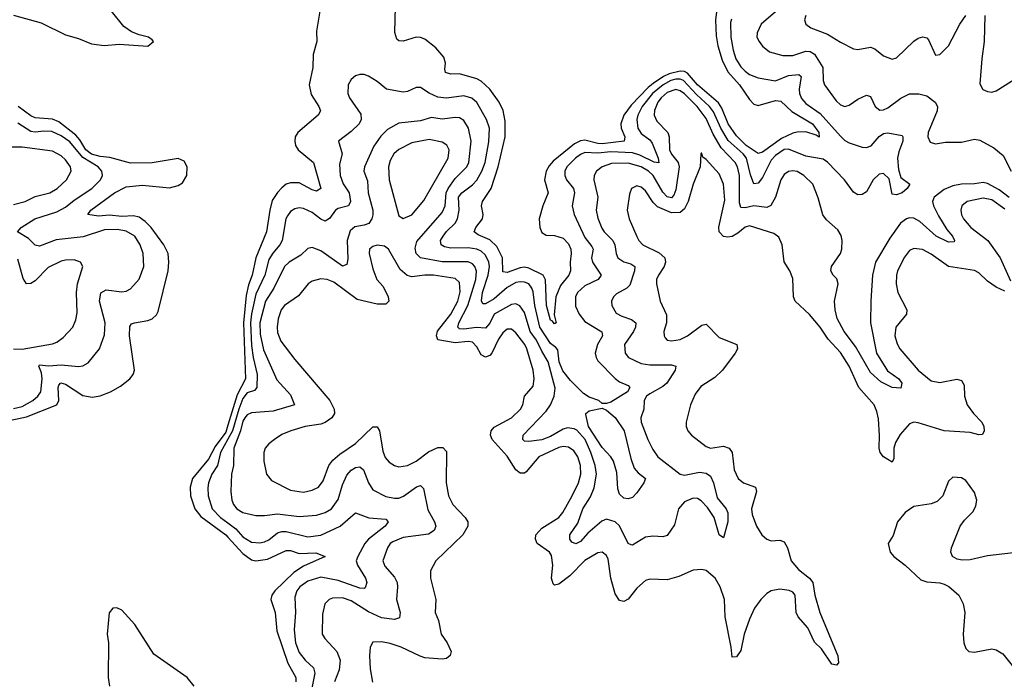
# Model space of a CAD drawing. Header units: inches. Extents: x 1954678 to 2060271, y 904822 to 1016299.
# Tile 163 of 256: x 1969038 to 1973587, y 972762 to 975811. Entities that reach past the tile are written whole.
import ezdxf

# ---------------------------------------------------------------- set-up
doc = ezdxf.new("R2010")
doc.units = ezdxf.units.IN
doc.header["$MEASUREMENT"] = 0
doc.layers.add('B9967', color=7, linetype='Continuous')
doc.layers.add('B9977', color=7, linetype='Continuous')

msp = doc.modelspace()

# ---------------------------------------------------------------- linework, layer by layer
at = {"layer": 'B9967', "color": 5}
for points, elevation in [([(1969010, 975831.3), (1969136.8, 975796.8), (1969250, 975740.2), (1969310, 975723.8), (1969370, 975698.8), (1969428.7, 975691.3), (1969497.3, 975697.3), (1969630, 975688.7), (1969656, 975710), (1969650, 975717.2), (1969634, 975730), (1969590, 975740.5), (1969555.3, 975755.3), (1969519.3, 975779.3), (1969462.2, 975850)], 420), ([(1968990, 973957.8), (1969070, 973974.7), (1969209.2, 974030), (1969218.6, 974050), (1969215.8, 974110), (1969218.8, 974121.2), (1969228.4, 974131.6), (1969250, 974125.4), (1969330, 974074), (1969373.3, 974066.7), (1969410, 974072.2), (1969458, 974090), (1969503.9, 974116.1), (1969547.8, 974150), (1969562.6, 974170), (1969568.6, 974191.4), (1969544.9, 974350), (1969546.8, 974393.2), (1969555.5, 974404.5), (1969569.3, 974410), (1969630, 974420.2), (1969650, 974428.2), (1969670, 974446), (1969678.8, 974461.2), (1969724.3, 974650), (1969727.8, 974690), (1969723.8, 974730), (1969704.9, 974770), (1969645.3, 974850), (1969618.4, 974878.4), (1969590, 974898.1), (1969564.4, 974904.4), (1969510, 974901.8), (1969453.1, 974906.9), (1969403, 974903), (1969352.7, 974910), (1969366.9, 974930), (1969475.7, 975010), (1969530, 975038), (1969605.4, 975045.4), (1969730, 975033.9), (1969770, 975043.8), (1969790, 975057.3), (1969809.8, 975090), (1969812.5, 975130), (1969797.6, 975157.6), (1969770, 975169.1), (1969650.6, 975149.4), (1969550, 975147.7), (1969454.4, 975174.4), (1969410, 975178.9), (1969370, 975189.8), (1969343.1, 975210), (1969316.2, 975256.2), (1969297.8, 975277.8), (1969218.9, 975338.9), (1969190, 975351.5), (1969110, 975356.6), (1969090, 975366.4), (1969031.8, 975410)], 420), ([(1969010, 974013.5), (1969050, 974022.4), (1969098.7, 974050), (1969121.8, 974070), (1969135.9, 974090), (1969142, 974150), (1969138.7, 974178.7), (1969126.6, 974210), (1969130, 974214.9), (1969171.2, 974211.2), (1969230, 974215.7), (1969310, 974207.2), (1969330, 974211.1), (1969354.8, 974225.2), (1969406.3, 974290), (1969430, 974354.8), (1969432.5, 974410), (1969407.2, 974510), (1969412.5, 974547.5), (1969437.2, 974562.8), (1969510, 974553.4), (1969530, 974555.9), (1969550, 974566.9), (1969590, 974611.6), (1969612.3, 974670), (1969608.1, 974730), (1969595, 974770), (1969569.5, 974809.5), (1969530, 974833.2), (1969490, 974841.5), (1969430, 974839.9), (1969332.3, 974807.7), (1969206.1, 974793.9), (1969130, 974764.2), (1969110, 974769), (1969078.9, 974798.9), (1969027.6, 974830), (1969044.4, 974850), (1969107.6, 974890), (1969210, 974923.3), (1969250, 974944), (1969290, 974977), (1969371.8, 975030), (1969411.2, 975070), (1969420.6, 975090), (1969418.3, 975110), (1969400.8, 975130), (1969330, 975174), (1969270, 975246.4), (1969230, 975273.7), (1969186, 975294), (1969150, 975296.1), (1969110, 975290.9), (1969090, 975294.6), (1969030, 975332.8)], 440), ([(1969010, 974956.6), (1969063, 974970), (1969110, 974993.3), (1969177.7, 975010), (1969210.8, 975030), (1969255.1, 975070), (1969276.8, 975110), (1969273, 975130), (1969250, 975162.8), (1969230, 975181.5), (1969190, 975202.5), (1969050, 975222.1), (1968998, 975222)], 460), ([(1969010, 974290.1), (1969050, 974287.5), (1969190, 974312.5), (1969210, 974320.8), (1969238.5, 974341.5), (1969283.5, 974390), (1969297, 974423), (1969303.7, 974456.3), (1969301, 974550), (1969305.4, 974590), (1969329.7, 974669.7), (1969319.5, 974690), (1969290, 974700.7), (1969250, 974699.5), (1969230, 974694.2), (1969170, 974665.2), (1969110, 974603.4), (1969090, 974591.4), (1969070, 974589.8), (1969054.1, 974614.1), (1969030, 974703.5)], 460), ([(1970000, 973937.2), (1969990, 973904.7), (1969941.5, 973838.5), (1969910, 973779), (1969836, 973690), (1969825.2, 973650), (1969827.4, 973610), (1969847.8, 973550), (1969874.6, 973514.6), (1969990, 973430), (1970000, 973419.2)], 420), ([(1970000, 973872.2), (1969965.6, 973810), (1969952.1, 973750), (1969925.6, 973710), (1969910.6, 973670), (1969907.2, 973647.2), (1969909.6, 973610), (1969927.5, 973550), (1969966.8, 973510), (1970000, 973484.8)], 440), ([(1969843.9, 972730), (1969811.7, 972770), (1969657.4, 972877.4), (1969570, 973014.8), (1969510, 973080.9), (1969487.8, 973092.2), (1969469.3, 973090.7), (1969451.3, 973068.7), (1969442.7, 972970), (1969448.1, 972930), (1969447.6, 972770), (1969453.1, 972730)], 420)]:
    msp.add_lwpolyline(points, dxfattribs=dict(at, elevation=elevation))
at = {"layer": 'B9977', "color": 5}
for points, elevation in [([(1972260.4, 975870), (1972252.6, 975810), (1972256.4, 975736.4), (1972264.4, 975690), (1972283.6, 975623.6), (1972309.6, 975569.6), (1972364.5, 975510), (1972410, 975441.7), (1972430, 975420.4), (1972450, 975414.6), (1972530, 975437.2), (1972554.6, 975434.6), (1972606.4, 975386.4), (1972700.8, 975330), (1972730.6, 975290), (1972731.7, 975268.3), (1972717.6, 975277.6), (1972670, 975292.3), (1972631, 975291), (1972610, 975285.6), (1972558.1, 975261.9), (1972470, 975198.7), (1972450, 975191.6), (1972394.8, 975230), (1972350, 975273.3), (1972311.1, 975330), (1972282.5, 975402.5), (1972266.8, 975426.8), (1972170, 975509.4), (1972123.9, 975563.9), (1972110, 975571.4), (1972090, 975573.1), (1972039.7, 975560.3), (1972012.4, 975547.6), (1971964.6, 975515.4), (1971942.1, 975497.9), (1971864.1, 975415.9), (1971829.7, 975370), (1971816, 975330), (1971817.2, 975310), (1971833.7, 975270), (1971831.1, 975250), (1971730, 975237.1), (1971710, 975237.9), (1971650, 975253.7), (1971629.3, 975250.7), (1971602.3, 975237.7), (1971503, 975157), (1971484.2, 975135.8), (1971470.4, 975110), (1971463.2, 975070), (1971479.8, 975010), (1971455.4, 974950), (1971438, 974890), (1971441, 974850), (1971450, 974827.4), (1971470, 974815.2), (1971510, 974814), (1971550, 974800.2), (1971574.2, 974774.2), (1971584.3, 974750), (1971586.8, 974730), (1971581.8, 974690), (1971583.1, 974650), (1971575.1, 974630), (1971537.3, 974582.7), (1971516.1, 974530), (1971507.2, 974447.2), (1971516.5, 974410), (1971510, 974404.4), (1971498.8, 974418.8), (1971490, 974422.6), (1971471.6, 974490), (1971468.2, 974608.2), (1971456.5, 974630), (1971390, 974661.9), (1971370, 974666.3), (1971350, 974664.3), (1971290, 974642.5), (1971270, 974646), (1971268.9, 974710), (1971243, 974763), (1971210, 974793.9), (1971156, 974816), (1971138.2, 974830), (1971146.1, 974850), (1971176.2, 974890), (1971179.6, 974910), (1971172.1, 974950), (1971177.3, 974970), (1971216.8, 975030), (1971248.6, 975130), (1971280.7, 975270), (1971281.1, 975341.1), (1971271.4, 975391.4), (1971253.3, 975430), (1971210, 975489.9), (1971170, 975526), (1971150, 975537.7), (1971070, 975560.2), (1971030, 975559), (1971006, 975566), (1971002.3, 975582.3), (1971005.7, 975610), (1970998.1, 975638.1), (1970960.4, 975680.4), (1970910, 975720.2), (1970890, 975728.7), (1970870, 975730.5), (1970810, 975712), (1970790, 975713.3), (1970781.4, 975721.4), (1970770.9, 975750.9), (1970775.1, 975870)], 420), ([(1970425.6, 975850), (1970410, 975758), (1970411, 975710), (1970394.3, 975650), (1970392.7, 975590), (1970375.3, 975510), (1970384.9, 975464.9), (1970420.6, 975410), (1970428.1, 975390), (1970417.3, 975370), (1970323.2, 975290), (1970311.8, 975270), (1970309.4, 975250), (1970312.5, 975230), (1970324.6, 975210), (1970395.4, 975150), (1970430.1, 975029.9), (1970410, 975018.5), (1970390, 975023.8), (1970330, 975056.3), (1970290, 975057.3), (1970270, 975049.9), (1970250, 975033.6), (1970228.7, 975011.3), (1970205.1, 974975), (1970193.6, 974930), (1970178.9, 974830), (1970129.5, 974710.4), (1970112.5, 974630), (1970095.2, 974584.8), (1970083.9, 974536.1), (1970072.7, 974410), (1970081.2, 974150), (1970042.9, 974077.1), (1970000, 973937.2)], 420), ([(1972326.5, 975813.5), (1972321.8, 975798.2), (1972324, 975730), (1972334.5, 975670), (1972346.6, 975630), (1972370, 975592.7), (1972390, 975573.6), (1972410, 975558.1), (1972450, 975541.5), (1972530, 975528.4), (1972590, 975552.4), (1972638, 975558), (1972648.6, 975548.6), (1972639.3, 975490), (1972641, 975470), (1972650, 975446), (1972670, 975423.6), (1972737, 975377), (1972830, 975273), (1972850, 975252.7), (1972870, 975241), (1972930, 975221.3), (1972950, 975219.8), (1972972.8, 975227.2), (1973009.4, 975270.6), (1973030, 975284.7), (1973050, 975288.4), (1973115.4, 975275.4), (1973119, 975270), (1973117.9, 975250), (1973099.9, 975200.1), (1973094.6, 975170), (1973098.7, 975118.7), (1973110, 975081.7), (1973150.3, 975050), (1973138.5, 975030), (1973114.9, 975010), (1973090, 975001.4), (1973070, 975003.7), (1973055.6, 975075.6), (1973030, 975100.5), (1973010, 975097.1), (1972981.5, 975070), (1972950, 975014.5), (1972930, 975003.2), (1972910, 975001.5), (1972890, 975013.7), (1972848.8, 975070), (1972770, 975152.5), (1972750, 975166), (1972670, 975180.1), (1972590, 975211.9), (1972570, 975210.5), (1972530, 975183.8), (1972510, 975161.2), (1972470, 975081.4), (1972450, 975055.4), (1972430, 975051.9), (1972414.4, 975094.4), (1972396.8, 975170), (1972381, 975190), (1972311.7, 975251.7), (1972277.1, 975310), (1972244.6, 975384.6), (1972225.8, 975410), (1972165.2, 975465.2), (1972104.9, 975530), (1972090, 975536.3), (1972070, 975536.1), (1972047.1, 975530), (1972011.4, 975510), (1971962.2, 975470), (1971914.6, 975410), (1971894.5, 975370), (1971889.7, 975349.7), (1971893.8, 975310), (1971910, 975284.4), (1971950, 975255.3), (1971960.7, 975240.7), (1971988.8, 975170), (1971991.1, 975148.9), (1971970, 975152.4), (1971904, 975184), (1971870, 975194.7), (1971770, 975200), (1971710, 975193.1), (1971650, 975196.3), (1971630, 975188.2), (1971605.9, 975170), (1971566.8, 975130), (1971557.1, 975110), (1971556.4, 975090), (1971564.6, 975070), (1971596.4, 975030), (1971602.2, 975010), (1971590.1, 974950), (1971600.1, 974910), (1971650, 974803.5), (1971682.1, 974762.1), (1971687.3, 974750), (1971680.9, 974710), (1971684.1, 974690), (1971725.6, 974630), (1971710.3, 974610), (1971650, 974580.7), (1971615.3, 974550), (1971606.5, 974530), (1971607, 974487), (1971622.6, 974450), (1971650, 974415.5), (1971727.4, 974367.4), (1971731.5, 974350), (1971707.4, 974310), (1971696.9, 974270), (1971701, 974250), (1971710, 974234.2), (1971790, 974152.6), (1971810, 974137.5), (1971850, 974120.3), (1971857.6, 974110), (1971847.1, 974090), (1971770, 974042.9), (1971750, 974036.8), (1971730, 974037.4), (1971713.5, 974050), (1971670, 974066.2), (1971643.1, 974083.1), (1971583.7, 974143.7), (1971548.1, 974188.1), (1971530.7, 974230), (1971524.5, 974284.5), (1971515.8, 974295.8), (1971490, 974313.7), (1971440.8, 974390), (1971418.3, 974490), (1971410, 974552.4), (1971404.4, 974570), (1971390, 974589.3), (1971370, 974598), (1971350, 974599.7), (1971330, 974595.4), (1971290, 974572.3), (1971230, 974520.3), (1971190, 974496.9), (1971178, 974498), (1971171.2, 974511.2), (1971177.1, 974550), (1971202.2, 974630), (1971209.6, 974669.6), (1971205.3, 974690), (1971190, 974722.4), (1971170, 974740.7), (1971150, 974750.3), (1971110, 974755.6), (1971030, 974754.6), (1971001.2, 974761.2), (1970985, 974770), (1970983, 974790), (1970994.6, 974810), (1971010, 974831.3), (1971049.9, 974870), (1971060.9, 974890), (1971069.3, 974930), (1971065.4, 974990), (1971080.7, 975010), (1971130, 975047), (1971150, 975069.5), (1971173.5, 975110), (1971188.9, 975150), (1971206, 975246), (1971209.5, 975310), (1971194.7, 975350), (1971150, 975427.6), (1971127.6, 975447.6), (1971090, 975459), (1971010, 975448.8), (1970970, 975452.9), (1970930.8, 975470.8), (1970890, 975497.3), (1970870, 975498), (1970830, 975478.4), (1970810, 975476.2), (1970733.2, 975490), (1970690, 975524.8), (1970650, 975549.8), (1970630, 975557.3), (1970610, 975557.3), (1970590, 975551), (1970570, 975533.7), (1970556.5, 975510), (1970553.7, 975470), (1970561.4, 975450), (1970613.7, 975373.7), (1970616.3, 975350), (1970606.5, 975330), (1970570, 975294.2), (1970511.5, 975250), (1970527.7, 975190), (1970516.6, 975143.4), (1970518.4, 975090), (1970532.5, 975052.5), (1970560.7, 975010), (1970567.3, 974970), (1970556.9, 974950), (1970510, 974938.6), (1970497.6, 974930), (1970470, 974892.4), (1970450, 974879.3), (1970430, 974888), (1970390, 974919.8), (1970350, 974937.6), (1970330, 974941.4), (1970310, 974936.5), (1970290, 974924.1), (1970275.2, 974904.8), (1970268.5, 974890), (1970250.6, 974790), (1970240.4, 974770), (1970207.7, 974732.3), (1970190, 974702.6), (1970170.7, 974630), (1970130, 974542.4), (1970109, 974451), (1970104.4, 974410), (1970110, 974305.5), (1970117, 974250), (1970134.8, 974170), (1970133.8, 974110), (1970122.8, 974097.2), (1970090, 974085.6), (1970070, 974059.4), (1970050, 974010.8), (1970020.9, 973910), (1970000, 973872.2)], 440), ([(1972530, 975847.3), (1972463.5, 975790), (1972445.6, 975750), (1972444.7, 975730), (1972455.2, 975710), (1972470, 975689.1), (1972502.5, 975662.5), (1972564.8, 975644.8), (1972610, 975644.7), (1972670, 975664.9), (1972690, 975664.5), (1972710, 975652.1), (1972749.5, 975590), (1972750.2, 975530), (1972756.9, 975510), (1972810, 975435.2), (1972830, 975417.6), (1972850, 975409.3), (1972870, 975415), (1972910, 975442.9), (1972950, 975462.4), (1972970, 975455.3), (1972990.2, 975410.2), (1973012.8, 975392.7), (1973030, 975394), (1973050, 975403.5), (1973110, 975447.6), (1973150, 975467.6), (1973191.9, 975468.1), (1973230, 975458.4), (1973267.6, 975430), (1973278.6, 975410), (1973277.4, 975390), (1973236.3, 975290), (1973234.7, 975270), (1973244.7, 975244.7), (1973270, 975237.6), (1973315.7, 975244.3), (1973390, 975245.3), (1973450, 975258.5), (1973474.6, 975254.6), (1973538.9, 975218.9), (1973582.8, 975182.7), (1973618.8, 975110)], 460), ([(1972671.1, 975830), (1972664.7, 975810), (1972670.4, 975790), (1972693.7, 975773.7), (1972770, 975744.2), (1972830, 975706.2), (1972890, 975676.1), (1972910, 975672.6), (1972970, 975683.2), (1972990, 975675.4), (1973030, 975643.5), (1973070, 975628.3), (1973090, 975635), (1973170, 975711.8), (1973190, 975725.6), (1973211.8, 975731.8), (1973230, 975726.5), (1973237.2, 975717.2), (1973270, 975647.2), (1973290, 975650.2), (1973329, 975690), (1973381.4, 975790), (1973410, 975830.2)], 480), ([(1973497.4, 975830), (1973495.1, 975710), (1973483, 975630), (1973474.9, 975514.9), (1973488.2, 975488.2), (1973510, 975478.9), (1973530, 975476.5), (1973550, 975481.3), (1973650, 975544.6)], 480), ([(1973610, 974988.4), (1973563.6, 975023.6), (1973510, 975054), (1973490, 975058.7), (1973450, 975051.4), (1973390, 975050.7), (1973350, 975042.4), (1973310, 975025.7), (1973263, 974990), (1973255.3, 974970), (1973259.8, 974950), (1973283.8, 974903.8), (1973321.4, 974841.4), (1973347.9, 974810), (1973357.4, 974790), (1973355.3, 974784.7), (1973330, 974782), (1973273.1, 974810), (1973197.9, 974877.9), (1973170, 974893.6), (1973150, 974894.9), (1973134.9, 974890), (1973107.2, 974870), (1973058.7, 974801.3), (1972993.1, 974690), (1972978.2, 974630), (1972970.9, 974510.9), (1972968.5, 974410), (1972997.1, 974270), (1973047.8, 974187.8), (1973100.3, 974150), (1973114.5, 974130), (1973110, 974107.6), (1973070, 974111), (1973017.1, 974137.1), (1972970, 974179.8), (1972900.3, 974300.3), (1972847, 974370), (1972815, 974430), (1972805.3, 974470), (1972802.3, 974510), (1972820.6, 974590), (1972813.2, 974613.2), (1972796.9, 974630), (1972785.6, 974650), (1972789.8, 974670), (1972831.4, 974730), (1972837.5, 974750), (1972839, 974790), (1972833.6, 974813.6), (1972818.9, 974838.9), (1972765.2, 974885.2), (1972749.1, 974909.1), (1972726.9, 974986.9), (1972703.1, 975050), (1972661.6, 975090), (1972630, 975108.6), (1972610, 975112.3), (1972590, 975109), (1972570, 975094.6), (1972555, 975070), (1972530.1, 974990), (1972508.3, 974951.7), (1972490, 974942.5), (1972430, 974951.1), (1972390, 974941.1), (1972370, 974942.2), (1972364.3, 974964.3), (1972363.5, 975090), (1972354.3, 975130), (1972344.1, 975150), (1972279.1, 975219.1), (1972242.2, 975282.2), (1972210, 975354.8), (1972167.7, 975410), (1972110, 975467.5), (1972090, 975481.6), (1972070, 975488.1), (1972030, 975474.6), (1972001.4, 975450), (1971986.2, 975430), (1971970.7, 975390.7), (1971969.7, 975370), (1971981.5, 975341.5), (1972032.8, 975290), (1972038.4, 975270), (1972041.3, 975210), (1972050, 975189.5), (1972079.9, 975150), (1972086, 975130), (1972070, 975023.6), (1972060.9, 974999.1), (1972050, 974987.7), (1972030, 974991.4), (1972010, 975012.8), (1971964.8, 975090), (1971944, 975110), (1971910, 975131.3), (1971850, 975147.7), (1971773.2, 975146.8), (1971729.3, 975130), (1971703.7, 975110), (1971692.2, 975090), (1971690.8, 975070), (1971708.8, 974990), (1971702, 974930), (1971710, 974894), (1971727.6, 974847.6), (1971738.2, 974830), (1971778.1, 974790), (1971788.5, 974770), (1971794.5, 974730), (1971802.5, 974710), (1971830, 974691.9), (1971862.5, 974682.5), (1971880.6, 974670), (1971879, 974650), (1971856.9, 974583.1), (1971843.8, 974570), (1971796.3, 974543.7), (1971781.1, 974530), (1971772.6, 974510), (1971773.7, 974490), (1971794.5, 974454.5), (1971819.8, 974439.8), (1971865.5, 974425.5), (1971885, 974410), (1971883.5, 974390), (1971874.6, 974370), (1971832.7, 974310), (1971835.2, 974270), (1971851.4, 974250), (1971910, 974222.3), (1971950, 974214.7), (1972050, 974215.3), (1972070.4, 974210), (1972067.1, 974190), (1972028.6, 974130), (1972010, 974114.9), (1971950, 974081.7), (1971935, 974070), (1971922.8, 974050), (1971922.7, 974010), (1971908.8, 973970), (1971908.9, 973950), (1971941.2, 973870), (1971963.3, 973823.3), (1971987.3, 973790), (1972090, 973710.1), (1972110, 973705.9), (1972179.3, 973719.3), (1972210, 973714.5), (1972230, 973700.2), (1972243.9, 973670), (1972261.4, 973601.4), (1972301.7, 973550), (1972310, 973530.7), (1972310, 973489), (1972290, 973415.3), (1972270, 973429.3), (1972247.4, 973510), (1972216.1, 973556.1), (1972187, 973587), (1972170, 973597.1), (1972150, 973599.5), (1972110, 973581.5), (1972081.6, 973550), (1972063.9, 973476.1), (1972030, 973427.1), (1972010, 973420.4), (1971962.9, 973422.9), (1971930, 973419.5), (1971870, 973382.3), (1971863.5, 973383.5), (1971850, 973389.6), (1971810, 973471.1), (1971788.8, 973490), (1971750, 973501.5), (1971727.4, 973492.6), (1971663.2, 973436.8), (1971630, 973399.4), (1971608.4, 973388.4), (1971590, 973395.4), (1971579.8, 973410), (1971580.3, 973430), (1971616.6, 973483.4), (1971640.8, 973550), (1971674.8, 973605.2), (1971692.9, 973647.1), (1971703.7, 973710), (1971697.5, 973750), (1971677.7, 973810), (1971650.2, 973870), (1971613.1, 973913.1), (1971599.9, 973919.9), (1971570, 973923.7), (1971550, 973917.9), (1971490, 973884.8), (1971450, 973868.6), (1971390, 973861.2), (1971370, 973863.1), (1971362.2, 973870), (1971364.1, 973890), (1971470, 974001), (1971490.5, 974030), (1971508.4, 974070), (1971512, 974108), (1971480.4, 974230), (1971450, 974279.3), (1971426.7, 974330), (1971396.1, 974370), (1971370, 974456.8), (1971348.6, 974488.6), (1971330, 974497.4), (1971310, 974494.1), (1971231.1, 974448.9), (1971210, 974407.3), (1971190, 974384.6), (1971148.6, 974388.6), (1971090, 974379.9), (1971070, 974381.9), (1971062.8, 974390), (1971066.8, 974410), (1971108.9, 974490), (1971145.5, 974610), (1971148.9, 974648.9), (1971140.8, 974670), (1971130, 974682.5), (1971110, 974691.9), (1970990, 974692.1), (1970890, 974709.6), (1970869.5, 974730), (1970865.5, 974754.5), (1970873.8, 974786.2), (1970990, 974920.1), (1971003.4, 974950), (1971009.3, 975010), (1971018.3, 975030), (1971050, 975076.2), (1971103.7, 975130), (1971114.2, 975150), (1971123.7, 975250), (1971111.8, 975310), (1971090, 975344.5), (1971070, 975356.4), (1971050, 975358.3), (1970990, 975351.2), (1970941.6, 975358.4), (1970890, 975342.7), (1970790, 975333.2), (1970737, 975303), (1970706.9, 975273.1), (1970674.1, 975225.9), (1970631.9, 975130), (1970628.2, 975110), (1970645.2, 975065.2), (1970648.9, 975010), (1970670.4, 974930.4), (1970670.5, 974909.5), (1970665.1, 974890), (1970650.8, 974869.2), (1970630, 974860.9), (1970586.8, 974853.1), (1970564.7, 974835.3), (1970551.6, 974790), (1970554.6, 974705.4), (1970550, 974679.7), (1970530, 974671.7), (1970430, 974742.5), (1970390, 974758), (1970370, 974753.5), (1970337.7, 974722.3), (1970283, 974690), (1970261.5, 974670), (1970213.2, 974570), (1970174.7, 974510), (1970147.7, 974410), (1970150, 974357.1), (1970164.6, 974284.6), (1970226.2, 974146.2), (1970290, 974077.2), (1970308.4, 974030), (1970210, 974000.9), (1970110, 973994.1), (1970090, 973984.1), (1970079.1, 973970), (1970070, 973954.8), (1970058.6, 973910), (1970027.3, 973830), (1970025.8, 973750), (1970017.6, 973710), (1970014.4, 973630), (1970019, 973590), (1970026.8, 973570), (1970042, 973550), (1970070, 973532.7), (1970130, 973519.4), (1970170, 973518.8), (1970230, 973526.2), (1970330, 973514.8), (1970410, 973520.7), (1970450, 973532.7), (1970479.5, 973550), (1970510, 973593.4), (1970530, 973661.3), (1970550, 973704.7), (1970570, 973728), (1970590, 973740.1), (1970610, 973744.1), (1970626.2, 973730), (1970650.1, 973670), (1970670, 973636.9), (1970730, 973607), (1970770, 973599), (1970790, 973599.8), (1970812.2, 973607.8), (1970871.2, 973651.2), (1970890, 973658), (1970903.7, 973643.7), (1970924.5, 973544.5), (1970955.4, 973490), (1970961.1, 973470), (1970953.8, 973450), (1970926.9, 973433.1), (1970810, 973417.8), (1970762.4, 973397.7), (1970750.1, 973389.9), (1970738.2, 973370), (1970716.6, 973310), (1970724.9, 973284.9), (1970770, 973234.2), (1970781.6, 973210), (1970784.2, 973190), (1970779.5, 973130), (1970795.5, 973070), (1970793.5, 973046.5), (1970770, 973037.5), (1970710, 973046.3), (1970650, 973073.8), (1970570, 973124.1), (1970530, 973137.8), (1970483.5, 973136.5), (1970467.8, 973130), (1970448.4, 973110), (1970436.7, 973063.3), (1970436.1, 972970), (1970448.6, 972950), (1970502.8, 972890), (1970518.2, 972850), (1970514.9, 972805.1), (1970492.5, 972750)], 460), ([(1973590, 974555.5), (1973550, 974573.9), (1973510, 974602.9), (1973470, 974640.4), (1973450, 974651.2), (1973330, 974669.5), (1973250, 974727.3), (1973210, 974749.2), (1973170, 974752.8), (1973150, 974743.5), (1973126.6, 974713.4), (1973094.2, 974650), (1973088.8, 974630), (1973088.2, 974590), (1973095.6, 974550), (1973137.7, 974470), (1973135, 974450), (1973086.9, 974390), (1973082, 974350), (1973091.9, 974311.9), (1973105.5, 974290), (1973190.1, 974190), (1973250, 974141.3), (1973290, 974133.4), (1973368.8, 974148.8), (1973390, 974142.6), (1973401.9, 974121.9), (1973403.4, 974070), (1973416.1, 974030), (1973444.6, 973990), (1973483.8, 973950), (1973493.6, 973930), (1973495.1, 973910), (1973486.6, 973893.4), (1973470, 973891.9), (1973430, 973903), (1973309.9, 973909.9), (1973190, 973947.3), (1973170, 973949.9), (1973150, 973943.4), (1973106.1, 973893.9), (1973084.2, 973855.8), (1973077.8, 973830), (1973076.9, 973783.1), (1973070, 973766), (1973030, 973789.9), (1973014.3, 973810), (1973009.9, 973830), (1973011.6, 973888.4), (1973005.8, 973965.8), (1972999, 973999), (1972986.6, 974030), (1972915.3, 974110), (1972870, 974209.8), (1972830, 974272.2), (1972773.6, 974333.6), (1972736.2, 974390), (1972688, 974448), (1972621, 974510), (1972614, 974530), (1972610, 974614), (1972596.3, 974650), (1972570, 974692.3), (1972560.6, 974770), (1972546.2, 974806.2), (1972522.2, 974822.2), (1972410, 974857.2), (1972390, 974852.5), (1972356.2, 974823.8), (1972330, 974808.7), (1972310, 974805.6), (1972290, 974808.8), (1972270.8, 974830), (1972268.6, 974851.4), (1972296, 974976), (1972290.4, 975050.4), (1972270, 975097.6), (1972210, 975165.1), (1972195.3, 975175.3), (1972190, 975193.2), (1972186.8, 975193.2), (1972186, 975190), (1972182.2, 975130), (1972150, 975051.3), (1972127.1, 974970), (1972110, 974935.8), (1972090, 974919.9), (1972050, 974917.6), (1971985.2, 974945.2), (1971965.7, 974965.7), (1971930, 975020.3), (1971910, 975037.4), (1971890, 975042.3), (1971865.7, 975030), (1971855.9, 975004.1), (1971844.3, 974930), (1971854.7, 974890), (1971890, 974808.9), (1971899.4, 974790), (1971917.2, 974770), (1971992.8, 974732.8), (1972018.9, 974710), (1972022.5, 974690), (1972016.1, 974670), (1971989.4, 974630), (1971981.2, 974610), (1971979.8, 974590), (1971998.2, 974510), (1972026, 974446), (1972026.8, 974410), (1972015, 974370), (1972015.3, 974350), (1972020.9, 974340.9), (1972030.2, 974330.2), (1972050, 974325.6), (1972090, 974331.8), (1972124.2, 974350), (1972190, 974398.9), (1972210, 974402.8), (1972270, 974341.8), (1972351.7, 974310), (1972354.4, 974290), (1972344.7, 974270), (1972285, 974190), (1972250, 974156.5), (1972185.3, 974114.7), (1972159.7, 974080.3), (1972138.3, 974030), (1972117, 973950), (1972117, 973930), (1972125.3, 973910), (1972141.6, 973890), (1972210, 973837.2), (1972230, 973830.2), (1972290, 973840.1), (1972316.5, 973830), (1972330.1, 973810), (1972339.1, 973730), (1972358, 973690), (1972382, 973670), (1972437.8, 973650), (1972443, 973630), (1972420.2, 973550), (1972423.1, 973523.1), (1972442.2, 973470), (1972466.7, 973430), (1972490, 973409.1), (1972510, 973402.4), (1972550, 973405.5), (1972570, 973397.4), (1972585.2, 973370), (1972603.2, 973310), (1972636.1, 973270), (1972688.1, 973230), (1972702.7, 973210), (1972712.1, 973150), (1972734.6, 973070), (1972818, 972870), (1972822, 972838), (1972812.4, 972827.6), (1972790, 972832.3), (1972742.2, 972902.2), (1972710, 972933.3), (1972679, 972999), (1972634.8, 973050), (1972626.5, 973070), (1972621.6, 973150), (1972610, 973164.7), (1972592.7, 973172.7), (1972550, 973179.2), (1972510, 973171.2), (1972490, 973158.4), (1972462.1, 973130), (1972432.7, 973090), (1972410, 973040.3), (1972385.5, 972970), (1972370, 972895.6), (1972350, 972865.3), (1972330, 972864.5), (1972326, 972910), (1972298.3, 973050), (1972295, 973130), (1972274.2, 973190), (1972251.3, 973230), (1972210, 973265), (1972190, 973269.8), (1972150, 973265.6), (1972083.6, 973236.4), (1972030, 973222), (1971950, 973224.8), (1971930, 973219.2), (1971890, 973183.8), (1971850, 973132.9), (1971830, 973121.2), (1971810, 973126), (1971790, 973156.9), (1971769.2, 973229.2), (1971756.8, 973316.8), (1971750, 973334), (1971730, 973349.8), (1971710, 973345.7), (1971650, 973310.9), (1971579.7, 973240.3), (1971530, 973201.2), (1971510, 973197.1), (1971503.2, 973203.2), (1971495.4, 973230), (1971501.4, 973290), (1971494.8, 973334.8), (1971485.6, 973350), (1971429.9, 973390), (1971420.7, 973410), (1971422.7, 973430), (1971450, 973460.3), (1971530, 973510.1), (1971547.7, 973532.3), (1971591.2, 973610), (1971620.6, 973670), (1971631.4, 973710), (1971629.9, 973750), (1971617.3, 973790), (1971597.9, 973817.9), (1971574.3, 973834.3), (1971550, 973837.4), (1971530, 973833), (1971436.1, 973790), (1971378.8, 973721.2), (1971370, 973714.1), (1971350, 973715), (1971329.9, 973729.9), (1971290, 973793.6), (1971221.1, 973870), (1971212.9, 973890), (1971216.9, 973910), (1971230, 973926.6), (1971310, 973970.8), (1971352.5, 974010), (1971363.2, 974030), (1971370.6, 974070), (1971410, 974117.4), (1971415.4, 974150), (1971411.3, 974190), (1971382, 974290), (1971371.5, 974310), (1971330, 974363.4), (1971310, 974380.2), (1971290, 974380.2), (1971270, 974364), (1971250, 974334.5), (1971219.1, 974270), (1971210, 974259), (1971190, 974250.5), (1971170, 974261.6), (1971150, 974299.1), (1971130, 974319.7), (1971110, 974323), (1971050, 974316.9), (1970970.3, 974330.3), (1970964.1, 974350), (1970968.9, 974371.1), (1971029.9, 974450), (1971062.1, 974510), (1971073.2, 974553.2), (1971070, 974596.4), (1971050, 974614.2), (1970950, 974629.9), (1970910, 974630.4), (1970850, 974622.6), (1970828.3, 974628.3), (1970795.8, 974655.8), (1970742, 974750), (1970724.1, 974764.1), (1970690, 974769), (1970670, 974763.1), (1970654.7, 974750), (1970652.9, 974730), (1970670, 974659.1), (1970688.6, 974610), (1970717.3, 974577.3), (1970740.9, 974530), (1970743.9, 974510), (1970730, 974496.1), (1970690, 974495.8), (1970597.4, 974517.4), (1970490, 974597.2), (1970458.4, 974610), (1970430, 974612.2), (1970390, 974602.7), (1970371.3, 974590), (1970325.9, 974534.1), (1970262.3, 974490), (1970246.6, 974470), (1970232, 974428), (1970227.2, 974390), (1970230, 974365.5), (1970244.2, 974324.2), (1970310, 974239.6), (1970470.5, 974050.5), (1970490.8, 974010), (1970492.2, 973990), (1970479.7, 973970), (1970450, 973948.6), (1970430, 973940.7), (1970358, 973930), (1970290.4, 973910), (1970250, 973893.2), (1970214.9, 973870), (1970188.9, 973850), (1970172.9, 973830), (1970166.9, 973810), (1970166.4, 973770), (1970179, 973710), (1970201.4, 973681.4), (1970290, 973635.9), (1970350, 973627.6), (1970390, 973636.1), (1970418.2, 973650), (1970440.3, 973679.7), (1970466.5, 973750), (1970485.1, 973774.9), (1970517.2, 973802.8), (1970590, 973852.5), (1970670, 973929.4), (1970690, 973929.2), (1970701.3, 973910), (1970716.3, 973816.3), (1970727.3, 973787.3), (1970746, 973766), (1970770.5, 973750), (1970790, 973743.8), (1970830, 973749.5), (1970870, 973769.5), (1970926.5, 973813.5), (1970970, 973834), (1970993.5, 973833.5), (1971010, 973814.4), (1971009.1, 973670), (1971020.1, 973610), (1971039, 973570), (1971096.6, 973510), (1971109.4, 973489.4), (1971109.4, 973470), (1971085.1, 973430), (1970961.1, 973310), (1970936.2, 973263.8), (1970936.1, 973230), (1970961.2, 973130), (1970958.6, 973070), (1970973.9, 973033.9), (1970985.2, 972970), (1971012.6, 972930), (1971031.1, 972890), (1971027.9, 972872.1), (1971010, 972858.7), (1970990, 972854.4), (1970910, 972861.7), (1970888.1, 972868.1), (1970800.5, 972910), (1970750, 972927.2), (1970710, 972935.3), (1970670, 972932.8), (1970657.4, 972910), (1970654.4, 972870), (1970657.8, 972810), (1970668.6, 972748.6)], 480), ([(1973590, 974935.2), (1973530, 974978.2), (1973490, 974986.2), (1973415.6, 974970), (1973391.1, 974950), (1973386.4, 974930), (1973390, 974908.9), (1973399.5, 974890), (1973433, 974850), (1973510.9, 974790), (1973568.8, 974710), (1973615.6, 974604.4)], 480), ([(1973630, 973347.1), (1973510, 973332.3), (1973430, 973314.6), (1973392.9, 973312.9), (1973370, 973316.9), (1973347.8, 973330), (1973341.1, 973350), (1973343.1, 973370), (1973383.5, 973470), (1973402.9, 973497.1), (1973443.1, 973536.9), (1973455.8, 973564.2), (1973460.7, 973590), (1973450, 973626), (1973410, 973680.9), (1973390, 973692.5), (1973350, 973696.8), (1973330, 973678), (1973302.8, 973610), (1973276.6, 973583.4), (1973250, 973573.2), (1973170, 973560.7), (1973130, 973533.5), (1973093.8, 973490), (1973074.1, 973425.9), (1973050.6, 973390), (1973060.4, 973350), (1973076.4, 973330), (1973129.3, 973289.3), (1973201.7, 973221.7), (1973230, 973212.7), (1973290, 973207.7), (1973310, 973202), (1973330.8, 973190.8), (1973378, 973150), (1973397.8, 973110), (1973405.3, 973070), (1973398, 972970), (1973401.1, 972930), (1973410, 972904), (1973424, 972890), (1973450, 972887), (1973530, 972902.6), (1973550, 972898), (1973580, 972880), (1973630, 972818.4)], 520), ([(1970000, 973484.8), (1970036.9, 973456.9), (1970070, 973421), (1970110, 973395.2), (1970148.1, 973391.9), (1970170, 973397.3), (1970190, 973406.8), (1970230, 973439.2), (1970250, 973445.7), (1970270, 973444.8), (1970370, 973420.3), (1970430, 973428.8), (1970518.7, 973470), (1970590, 973531), (1970652, 973508), (1970730, 973502.7), (1970741.3, 973490), (1970727.6, 973470), (1970649.6, 973410), (1970633.3, 973390), (1970599.9, 973330), (1970593.3, 973310), (1970598.7, 973290), (1970635.7, 973230), (1970642, 973210), (1970634.9, 973185.1), (1970630, 973181.6), (1970610, 973183), (1970510, 973218.9), (1970430, 973233.9), (1970370, 973215.6), (1970332.4, 973190), (1970318.6, 973170), (1970310, 973141.2), (1970312.3, 973070), (1970306.3, 972990), (1970312.8, 972930), (1970330, 972885.5), (1970357.7, 972850), (1970395.5, 972815.5), (1970402.6, 972790), (1970369.7, 972630)], 440), ([(1970000, 973419.2), (1970070, 973343.3), (1970110, 973314.7), (1970130, 973309.7), (1970182.9, 973317.1), (1970270, 973357.9), (1970290, 973356.8), (1970330, 973343.4), (1970406.2, 973346.2), (1970450.4, 973330), (1970350, 973284.7), (1970304.7, 973255.3), (1970216.8, 973170), (1970203.6, 973150), (1970198.8, 973130), (1970218.5, 973070), (1970226.1, 972986.1), (1970276.4, 972836.4), (1970314.4, 972770), (1970313.7, 972750)], 420)]:
    msp.add_lwpolyline(points, dxfattribs=dict(at, elevation=elevation))
for points, elevation in [([(1970930, 975257.3), (1970850, 975241.5), (1970789.7, 975210.3), (1970767.6, 975190), (1970750, 975160.4), (1970741.9, 975130), (1970745, 975070), (1970790, 974904.9), (1970810, 974891.8), (1970850, 974908.4), (1970904.9, 974975.1), (1971017.5, 975170), (1971022.2, 975210), (1971011.4, 975231.4), (1970990, 975244.2)], 480), ([(1971850, 973596.2), (1971830, 973599.5), (1971810, 973617.2), (1971802.2, 973642.2), (1971798, 973718), (1971781.1, 973770), (1971769.1, 973790), (1971730, 973833.7), (1971666.9, 973930), (1971653.5, 973986.5), (1971653.8, 973990), (1971670, 974003), (1971730, 974014.4), (1971750, 974005.4), (1971790, 973971.9), (1971830.8, 973910.8), (1971862.1, 973782.1), (1971877.8, 973737.8), (1971895.9, 973715.9), (1971930.4, 973690), (1971922, 973670), (1971890, 973623.7), (1971870, 973602.9)], 440)]:
    msp.add_lwpolyline(points, close=True, dxfattribs=dict(at, elevation=elevation))

doc.saveas('drawing.dxf')
